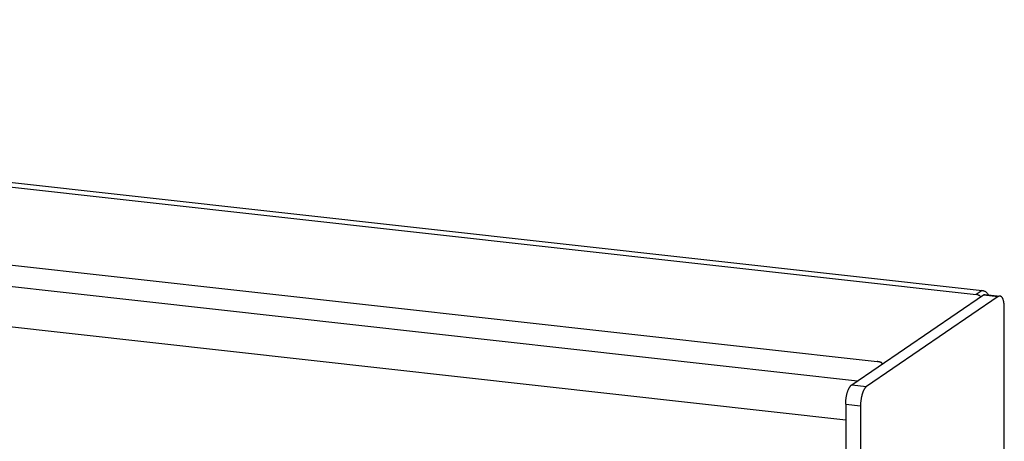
# Model space of a CAD drawing. Header units: inches. Extents: x 0 to 136, y 0 to 88.
# Tile 29 of 30: x 104.89 to 112.59, y 70.08 to 73.38. Entities that reach past the tile are written whole.
import ezdxf

# ---------------------------------------------------------------- set-up
doc = ezdxf.new("R2010")
doc.units = ezdxf.units.IN
doc.header["$LTSCALE"] = 7.48
doc.header["$MEASUREMENT"] = 0
doc.layers.get('0').update_dxf_attribs({"linetype": 'CONTINUOUS'})

msp = doc.modelspace()

# ---------------------------------------------------------------- linework, layer by layer
at = {"color": 3, "linetype": 'Continuous'}
for p, q in [((87.1575, 74.0368), (112.3653, 71.2295)), ((111.3931, 70.523), (112.4232, 71.2258)), ((111.3463, 70.3709), (111.3463, 69.1068))]:
    msp.add_line(p, q, dxfattribs=at)
at = {"color": 7, "linetype": 'Continuous'}
for p, q in [((87.2043, 74.0687), (112.4121, 71.2615)), ((86.3849, 73.5124), (111.5927, 70.7052)), ((86.1162, 73.3751), (111.4399, 70.555)), ((86.0225, 73.0709), (111.3463, 70.2507)), ((112.4121, 71.2615), (112.3653, 71.2295)), ((112.5391, 71.2129), (111.509, 70.5101)), ((112.4232, 71.2258), (112.5391, 71.2129)), ((112.4371, 71.2299), (112.553, 71.217)), ((112.586, 69.8606), (112.586, 71.1247)), ((111.6318, 70.6892), (111.6318, 70.6858)), ((111.3931, 70.523), (111.509, 70.5101)), ((111.3463, 70.3709), (111.4621, 70.358)), ((111.4621, 70.358), (111.4621, 69.0939))]:
    msp.add_line(p, q, dxfattribs=at)
for points in [[(112.4121, 71.2615), (112.4159, 71.2609), (112.4196, 71.2601), (112.4234, 71.2591), (112.4271, 71.2578), (112.4307, 71.2562), (112.4343, 71.2544), (112.4377, 71.2524), (112.4411, 71.2502), (112.4443, 71.2478), (112.4474, 71.2452), (112.4503, 71.2423), (112.4531, 71.2393), (112.4557, 71.2361), (112.4581, 71.2328), (112.4603, 71.2294), (112.4616, 71.2272)], [(112.553, 71.217), (112.5513, 71.2171), (112.5496, 71.217), (112.5478, 71.2168), (112.5461, 71.2163), (112.5444, 71.2157), (112.5426, 71.215), (112.5409, 71.214), (112.5391, 71.2129)], [(112.586, 71.1247), (112.5859, 71.1292), (112.5858, 71.1336), (112.5857, 71.1379), (112.5854, 71.1422), (112.5852, 71.1465), (112.5848, 71.1506), (112.5844, 71.1547), (112.5839, 71.1587), (112.5833, 71.1626), (112.5827, 71.1664), (112.5821, 71.1701), (112.5813, 71.1737), (112.5805, 71.1771), (112.5797, 71.1805), (112.5788, 71.1837), (112.5778, 71.1868), (112.5768, 71.1898), (112.5758, 71.1926), (112.5746, 71.1953), (112.5735, 71.1979), (112.5723, 71.2003), (112.571, 71.2026), (112.5697, 71.2047), (112.5683, 71.2066), (112.5669, 71.2084), (112.5655, 71.21), (112.5641, 71.2115), (112.5626, 71.2128), (112.561, 71.2139), (112.5595, 71.2149), (112.5579, 71.2157), (112.5562, 71.2163), (112.5546, 71.2167), (112.553, 71.217)], [(111.6318, 70.6892), (111.6318, 70.6893), (111.6316, 70.6905), (111.6312, 70.6916), (111.6305, 70.6927), (111.6295, 70.6938), (111.6283, 70.6949), (111.6268, 70.6959), (111.6251, 70.697), (111.6231, 70.6979), (111.6209, 70.6989), (111.6185, 70.6998), (111.6159, 70.7007), (111.6131, 70.7015), (111.61, 70.7022), (111.6069, 70.703), (111.6035, 70.7036), (111.6, 70.7042), (111.5964, 70.7047), (111.5927, 70.7052)], [(111.6272, 70.6827), (111.6286, 70.6838), (111.6298, 70.6849), (111.6307, 70.686), (111.6313, 70.6871), (111.6317, 70.6882), (111.6318, 70.6892)], [(111.509, 70.5101), (111.5072, 70.5088), (111.5055, 70.5074), (111.5037, 70.5058), (111.502, 70.504), (111.5003, 70.5021), (111.4986, 70.5), (111.4969, 70.4977), (111.4952, 70.4953), (111.4935, 70.4928), (111.4919, 70.4901), (111.4903, 70.4873), (111.4887, 70.4843), (111.4871, 70.4812), (111.4856, 70.478), (111.4841, 70.4747), (111.4826, 70.4712), (111.4812, 70.4677), (111.4798, 70.464), (111.4784, 70.4602), (111.4771, 70.4563), (111.4759, 70.4523), (111.4747, 70.4483), (111.4735, 70.4441), (111.4724, 70.4399), (111.4713, 70.4356), (111.4703, 70.4312), (111.4693, 70.4268), (111.4684, 70.4224), (111.4676, 70.4178), (111.4668, 70.4133), (111.4661, 70.4087), (111.4654, 70.4041), (111.4648, 70.3995), (111.4642, 70.3948), (111.4637, 70.3902), (111.4633, 70.3855), (111.463, 70.3809), (111.4627, 70.3763), (111.4624, 70.3716), (111.4623, 70.3671), (111.4622, 70.3625), (111.4621, 70.358)]]:
    msp.add_lwpolyline(points, dxfattribs=at)
at = {"color": 3, "linetype": 'Continuous'}
for points in [[(112.4023, 71.2115), (112.4005, 71.2132), (112.3975, 71.2158), (112.3942, 71.2183), (112.3909, 71.2205), (112.3875, 71.2225), (112.3839, 71.2243), (112.3803, 71.2258), (112.3766, 71.2271), (112.3728, 71.2282), (112.3691, 71.229), (112.3653, 71.2295)], [(112.4232, 71.2258), (112.425, 71.2269), (112.4267, 71.2279), (112.4285, 71.2286), (112.4302, 71.2292), (112.432, 71.2297), (112.4337, 71.2299), (112.4354, 71.23), (112.4371, 71.2299)], [(111.3463, 70.3709), (111.3463, 70.3754), (111.3464, 70.38), (111.3465, 70.3846), (111.3468, 70.3892), (111.3471, 70.3938), (111.3474, 70.3984), (111.3478, 70.4031), (111.3483, 70.4077), (111.3489, 70.4124), (111.3495, 70.417), (111.3502, 70.4216), (111.3509, 70.4262), (111.3517, 70.4307), (111.3525, 70.4353), (111.3534, 70.4397), (111.3544, 70.4441), (111.3554, 70.4485), (111.3565, 70.4528), (111.3576, 70.457), (111.3588, 70.4612), (111.36, 70.4652), (111.3612, 70.4692), (111.3625, 70.4731), (111.3639, 70.4769), (111.3653, 70.4806), (111.3667, 70.4841), (111.3682, 70.4876), (111.3697, 70.4909), (111.3712, 70.4942), (111.3728, 70.4972), (111.3744, 70.5002), (111.376, 70.503), (111.3776, 70.5057), (111.3793, 70.5083), (111.381, 70.5106), (111.3827, 70.5129), (111.3844, 70.515), (111.3861, 70.5169), (111.3878, 70.5187), (111.3896, 70.5203), (111.3913, 70.5217), (111.3931, 70.523)]]:
    msp.add_lwpolyline(points, dxfattribs=at)

doc.saveas('drawing.dxf')
